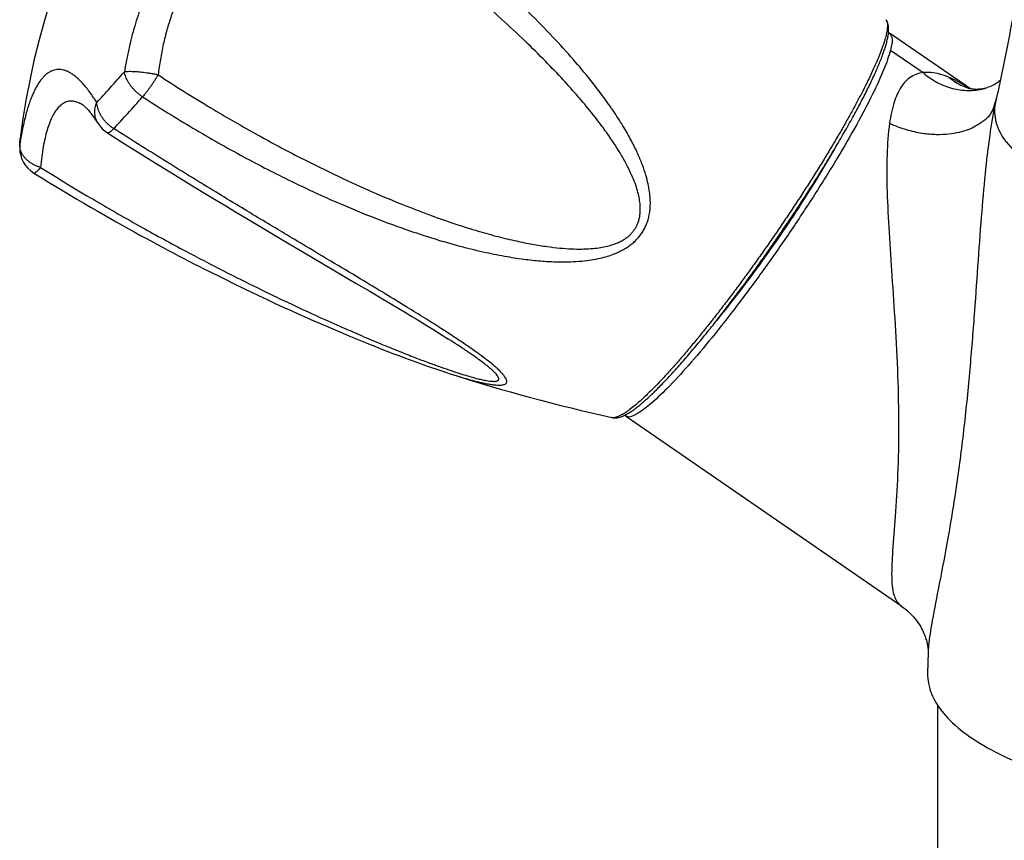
# Model space of a CAD drawing. Header units: millimetres. Extents: x 740 to 1921, y 166 to 1526.
# Tile 3 of 31: x 985 to 1051, y 508 to 563. Entities that reach past the tile are written whole.
import ezdxf

# ---------------------------------------------------------------- set-up
doc = ezdxf.new("R2010")
doc.units = ezdxf.units.MM
doc.header["$LTSCALE"] = 30.734
doc.layers.get('0').update_dxf_attribs({"linetype": 'CONTINUOUS'})
doc.layers.add('FLAECHEN', color=7, linetype='CONTINUOUS')

msp = doc.modelspace()

# ---------------------------------------------------------------- linework, layer by layer
at = {"color": 7, "linetype": 'CONTINUOUS'}
for p, q in [((1003.025, 548.273), (1004.187, 547.586)), ((1004.187, 547.586), (1007.762, 545.48)), ((1007.762, 545.48), (1008.662, 544.949)), ((1008.662, 544.949), (1009.513, 544.445)), ((1001.252, 544.666), (1001.812, 544.402)), ((1001.812, 544.402), (1002.36, 544.147)), ((1002.36, 544.147), (1002.897, 543.9)), ((1002.897, 543.9), (1003.422, 543.661)), ((1003.422, 543.661), (1003.937, 543.429)), ((1003.937, 543.429), (1004.441, 543.205)), ((1004.441, 543.205), (1004.935, 542.986)), ((1004.935, 542.986), (1005.42, 542.775)), ((1005.42, 542.775), (1005.895, 542.57)), ((1005.895, 542.57), (1006.361, 542.37)), ((1006.361, 542.37), (1006.819, 542.177)), ((1006.819, 542.177), (1007.268, 541.988)), ((1007.268, 541.988), (1007.709, 541.806)), ((1007.709, 541.806), (1008.143, 541.628)), ((1008.143, 541.628), (1008.569, 541.455)), ((1008.569, 541.455), (1008.988, 541.287)), ((1013.482, 542.033), (1013.917, 541.757)), ((1013.917, 541.757), (1013.913, 541.76)), ((1008.988, 541.287), (1009.4, 541.124)), ((1009.4, 541.124), (1009.805, 540.966)), ((1009.805, 540.966), (1010.203, 540.812)), ((1010.203, 540.812), (1010.594, 540.663)), ((1010.594, 540.663), (1010.977, 540.518)), ((1010.977, 540.518), (1011.353, 540.378)), ((1011.353, 540.378), (1011.722, 540.243)), ((1011.722, 540.243), (1012.084, 540.112)), ((1012.084, 540.112), (1012.438, 539.986)), ((1012.438, 539.986), (1012.784, 539.865)), ((1012.784, 539.865), (1013.123, 539.749)), ((1013.123, 539.749), (1013.452, 539.638)), ((1013.452, 539.638), (1013.772, 539.533)), ((1013.772, 539.533), (1014.02, 539.453)), ((1046.528, 212.463), (1046.528, 517.339))]:
    msp.add_line(p, q, dxfattribs=at)
for points in [[(989.546, 557.357), (989.552, 557.353), (989.568, 557.343), (989.588, 557.328), (989.613, 557.308), (989.642, 557.284), (989.676, 557.254), (989.714, 557.219), (989.756, 557.178), (989.802, 557.131), (989.853, 557.077), (989.907, 557.016), (989.965, 556.948), (990.027, 556.873), (990.092, 556.79), (990.161, 556.699), (990.234, 556.6), (990.31, 556.492), (990.389, 556.376), (990.473, 556.25), (990.55, 556.129)], [(991.17, 555.509), (992.187, 554.867), (993.18, 554.244), (994.128, 553.654), (995.035, 553.093), (995.904, 552.558), (996.739, 552.047), (997.541, 551.558), (998.313, 551.09), (999.058, 550.641), (999.776, 550.209), (1000.47, 549.793), (1001.14, 549.393), (1001.789, 549.006), (1003.025, 548.273)], [(986.27, 552.827), (986.753, 552.528), (987.249, 552.223), (987.737, 551.926), (988.215, 551.638), (988.684, 551.357), (989.145, 551.084), (989.598, 550.817), (990.043, 550.558), (990.479, 550.305), (990.909, 550.059), (991.331, 549.818), (991.746, 549.583), (992.154, 549.354), (992.556, 549.13), (992.952, 548.911), (993.341, 548.697), (993.725, 548.488), (994.103, 548.283), (994.476, 548.082), (994.843, 547.886), (995.205, 547.694), (995.561, 547.506), (995.913, 547.321), (996.26, 547.141), (996.603, 546.963), (996.941, 546.79), (997.274, 546.619), (997.603, 546.452), (997.928, 546.288), (998.249, 546.127), (998.566, 545.969), (998.879, 545.814), (999.188, 545.661), (999.493, 545.512), (999.795, 545.364), (1000.093, 545.22), (1000.388, 545.078), (1000.679, 544.938), (1001.252, 544.666)], [(1009.513, 544.445), (1010.319, 543.964), (1010.708, 543.732), (1011.087, 543.504), (1011.459, 543.28), (1011.821, 543.06), (1012.175, 542.844), (1012.519, 542.633), (1012.852, 542.427), (1013.174, 542.227), (1013.482, 542.033)]]:
    msp.add_lwpolyline(points, dxfattribs=at)
for centre, radius, start, end in [((1034.994, 549.063), 50, 124.25011, 173.02727), ((992.241, 557.198), 2, 212.30145, 237.65135), ((989.652, 554.549), 4.326, 177.28939, 180.62806), ((987.326, 554.525), 2, 180.68773, 238.11122), ((1051.503, 656.5), 122.902, 252.24299, 257.44933)]:
    msp.add_arc(centre, radius, start, end, dxfattribs=at)
at = {"color": 9, "linetype": 'CONTINUOUS'}
for centre, radius, start, end in [((938.703, 606.277), 71.096, 317.78264, 318.93329), ((949.896, 596.092), 55.963, 316.45461, 317.80529), ((937.567, 606.663), 74.209, 317.78269, 318.93377), ((949.248, 596.034), 58.415, 316.45409, 317.80518), ((987.224, 554.524), 1.898, 173.0751, 180.6866)]:
    msp.add_arc(centre, radius, start, end, dxfattribs=at)
for points, knots in [([(1004.107, 575.426), (1003.871, 575.344), (1003.416, 575.173), (1002.763, 574.888), (1002.15, 574.585), (1001.572, 574.265), (1001.021, 573.93), (1000.494, 573.578), (999.986, 573.209), (999.495, 572.823), (999.018, 572.418), (998.553, 571.993), (998.1, 571.549), (997.659, 571.084), (997.23, 570.599), (996.813, 570.094), (996.41, 569.571), (996.021, 569.031), (995.649, 568.474), (995.293, 567.904), (994.953, 567.32), (994.631, 566.723), (994.326, 566.113), (994.037, 565.489), (993.765, 564.849), (993.507, 564.189), (993.265, 563.508), (993.038, 562.798), (992.826, 562.056), (992.63, 561.273), (992.453, 560.441), (992.352, 559.867), (992.305, 559.571)], [0, 0, 0, 0, 0.036079, 0.070332, 0.103166, 0.134936, 0.165942, 0.196441, 0.226644, 0.256746, 0.286891, 0.317215, 0.347798, 0.378707, 0.409956, 0.441538, 0.473419, 0.505539, 0.537848, 0.570299, 0.602864, 0.635562, 0.66843, 0.701564, 0.735081, 0.769153, 0.803976, 0.839804, 0.876933, 0.915712, 0.956571, 1, 1, 1, 1]), ([(993.517, 557.913), (994.622, 557.195), (996.839, 555.814), (1000.146, 553.941), (1003.278, 552.332), (1006.123, 551.011), (1008.659, 549.953), (1010.919, 549.111), (1012.934, 548.447), (1014.732, 547.933), (1016.334, 547.545), (1017.76, 547.263), (1019.025, 547.072), (1020.144, 546.957), (1021.131, 546.906), (1021.999, 546.908), (1022.757, 546.955), (1023.418, 547.037), (1023.992, 547.147), (1024.49, 547.278), (1024.924, 547.427), (1025.304, 547.59), (1025.637, 547.767), (1025.931, 547.955), (1026.19, 548.154), (1026.418, 548.365), (1026.62, 548.589), (1026.797, 548.826), (1026.951, 549.08), (1027.083, 549.352), (1027.191, 549.646), (1027.276, 549.966), (1027.334, 550.316), (1027.363, 550.7), (1027.357, 551.126), (1027.31, 551.601), (1027.214, 552.133), (1027.059, 552.729), (1026.832, 553.396), (1026.522, 554.141), (1026.114, 554.97), (1025.594, 555.891), (1024.945, 556.91), (1024.148, 558.037), (1023.181, 559.279), (1022.019, 560.649), (1020.631, 562.159), (1018.982, 563.825), (1017.025, 565.665), (1014.707, 567.699), (1012.016, 569.902), (1009.022, 572.195), (1006.91, 573.707), (1005.831, 574.457)], [0, 0, 0, 0, 0.055643, 0.11024, 0.160422, 0.204264, 0.242665, 0.276389, 0.306074, 0.332236, 0.355312, 0.375656, 0.39357, 0.409321, 0.423151, 0.435281, 0.445913, 0.455219, 0.463372, 0.470563, 0.476962, 0.482732, 0.487996, 0.492866, 0.497433, 0.501779, 0.505986, 0.510125, 0.514269, 0.518494, 0.522871, 0.52749, 0.532436, 0.537818, 0.543757, 0.550407, 0.557938, 0.566538, 0.576389, 0.587671, 0.600589, 0.615375, 0.632283, 0.651594, 0.673624, 0.698747, 0.72742, 0.760185, 0.797709, 0.840798, 0.890365, 0.944539, 1, 1, 1, 1]), ([(1004.749, 573.071), (1004.467, 572.986), (1003.915, 572.798), (1003.115, 572.458), (1002.349, 572.069), (1001.618, 571.632), (1000.919, 571.15), (1000.254, 570.625), (999.621, 570.06), (999.021, 569.455), (998.453, 568.812), (997.917, 568.132), (997.414, 567.416), (996.944, 566.664), (996.509, 565.876), (996.108, 565.052), (995.744, 564.193), (995.418, 563.299), (995.133, 562.369), (994.889, 561.403), (994.692, 560.401), (994.593, 559.719), (994.552, 559.373)], [0, 0, 0, 0, 0.048786, 0.096814, 0.144288, 0.191393, 0.238294, 0.285139, 0.332062, 0.379185, 0.426625, 0.474493, 0.522896, 0.571941, 0.621735, 0.672384, 0.723988, 0.77665, 0.830473, 0.885563, 0.942031, 1, 1, 1, 1]), ([(994.552, 559.373), (995.698, 558.626), (997.897, 557.248), (1001.071, 555.415), (1003.931, 553.89), (1006.485, 552.631), (1008.775, 551.589), (1010.83, 550.727), (1012.678, 550.018), (1014.339, 549.438), (1015.833, 548.969), (1017.176, 548.596), (1018.382, 548.305), (1019.465, 548.085), (1020.434, 547.929), (1021.3, 547.827), (1022.072, 547.773), (1022.758, 547.761), (1023.363, 547.786), (1023.895, 547.841), (1024.358, 547.923), (1024.758, 548.027), (1025.1, 548.147), (1025.391, 548.279), (1025.639, 548.421), (1025.851, 548.572), (1026.033, 548.732), (1026.191, 548.902), (1026.326, 549.084), (1026.441, 549.281), (1026.537, 549.496), (1026.612, 549.733), (1026.666, 549.998), (1026.693, 550.296), (1026.69, 550.633), (1026.649, 551.013), (1026.564, 551.439), (1026.427, 551.915), (1026.232, 552.443), (1025.972, 553.027), (1025.639, 553.67), (1025.223, 554.377), (1024.716, 555.154), (1024.105, 556.006), (1023.378, 556.941), (1022.52, 557.966), (1021.513, 559.09), (1020.338, 560.323), (1018.97, 561.676), (1017.38, 563.163), (1015.533, 564.799), (1013.385, 566.604), (1010.877, 568.602), (1007.971, 570.795), (1005.869, 572.294), (1004.749, 573.071)], [0, 0, 0, 0, 0.060053, 0.113931, 0.160968, 0.202387, 0.238987, 0.271436, 0.300258, 0.325892, 0.348707, 0.369021, 0.387107, 0.403202, 0.417514, 0.430227, 0.441502, 0.451487, 0.460312, 0.468096, 0.474952, 0.480966, 0.486226, 0.490852, 0.494986, 0.49875, 0.50226, 0.505617, 0.508904, 0.512206, 0.515613, 0.519213, 0.523122, 0.527455, 0.532336, 0.537892, 0.544224, 0.551426, 0.559614, 0.568914, 0.579463, 0.591413, 0.604933, 0.620211, 0.637463, 0.656935, 0.678908, 0.70371, 0.731725, 0.763409, 0.799302, 0.840096, 0.886618, 0.940124, 1, 1, 1, 1]), ([(1043.074, 563.051), (1043.081, 563.04), (1043.118, 562.977), (1043.157, 562.833), (1043.166, 562.604), (1043.136, 562.324), (1043.067, 561.991), (1042.959, 561.607), (1042.813, 561.172), (1042.629, 560.689), (1042.407, 560.16), (1042.149, 559.587), (1041.856, 558.972), (1041.528, 558.318), (1041.167, 557.627), (1040.776, 556.904), (1040.354, 556.15), (1039.905, 555.369), (1039.43, 554.565), (1038.931, 553.74), (1038.41, 552.899), (1037.869, 552.045), (1037.312, 551.181), (1036.739, 550.312), (1036.155, 549.441), (1035.56, 548.571), (1034.958, 547.707), (1034.351, 546.852), (1033.742, 546.01), (1033.134, 545.185), (1032.528, 544.379), (1031.929, 543.597), (1031.337, 542.842), (1030.756, 542.116), (1030.189, 541.424), (1029.637, 540.768), (1029.103, 540.151), (1028.75, 539.755), (1028.577, 539.565)], [0, 0, 0, 0, 0.001412, 0.007755, 0.015813, 0.02586, 0.038013, 0.052309, 0.06874, 0.087271, 0.107849, 0.130402, 0.154848, 0.181092, 0.209032, 0.238554, 0.269539, 0.301858, 0.335378, 0.36996, 0.405459, 0.441726, 0.47861, 0.515956, 0.553606, 0.591403, 0.629187, 0.666799, 0.704082, 0.740879, 0.777034, 0.812398, 0.846821, 0.880161, 0.912278, 0.94304, 0.97232, 1, 1, 1, 1]), ([(990.459, 557.537), (990.371, 557.677), (990.2, 557.936), (989.945, 558.293), (989.704, 558.598), (989.476, 558.857), (989.258, 559.078), (989.048, 559.263), (988.844, 559.416), (988.646, 559.539), (988.451, 559.633), (988.26, 559.699), (988.071, 559.735), (987.885, 559.743), (987.702, 559.722), (987.522, 559.671), (987.347, 559.59), (987.176, 559.481), (987.011, 559.343), (986.851, 559.178), (986.697, 558.985), (986.548, 558.766), (986.405, 558.52), (986.267, 558.246), (986.134, 557.943), (986.005, 557.61), (985.881, 557.244), (985.762, 556.841), (985.647, 556.395), (985.537, 555.9), (985.432, 555.348), (985.37, 554.959), (985.34, 554.753)], [0, 0, 0, 0, 0.052462, 0.098503, 0.139224, 0.175519, 0.208096, 0.237529, 0.264304, 0.288835, 0.311514, 0.332715, 0.352842, 0.372313, 0.391579, 0.411097, 0.431293, 0.452548, 0.475165, 0.499385, 0.525399, 0.553358, 0.583426, 0.615771, 0.650611, 0.688216, 0.728941, 0.773228, 0.821652, 0.874935, 0.934004, 1, 1, 1, 1]), ([(994.552, 559.373), (994.482, 559.386), (994.34, 559.413), (994.125, 559.45), (993.909, 559.483), (993.693, 559.512), (993.482, 559.537), (993.277, 559.557), (993.081, 559.573), (992.897, 559.583), (992.725, 559.588), (992.57, 559.588), (992.431, 559.583), (992.345, 559.576), (992.305, 559.571)], [0, 0, 0, 0, 0.095217, 0.191916, 0.289012, 0.385361, 0.479785, 0.571133, 0.658356, 0.740451, 0.816471, 0.885552, 0.946936, 1, 1, 1, 1]), ([(993.516, 557.912), (993.46, 557.949), (993.349, 558.026), (993.19, 558.152), (993.04, 558.288), (992.9, 558.434), (992.771, 558.587), (992.655, 558.745), (992.553, 558.908), (992.466, 559.074), (992.395, 559.24), (992.34, 559.405), (992.315, 559.516), (992.305, 559.571)], [0, 0, 0, 0, 0.095582, 0.191862, 0.288291, 0.384286, 0.479233, 0.572582, 0.663827, 0.75252, 0.838302, 0.92087, 1, 1, 1, 1]), ([(994.552, 559.373), (994.517, 559.313), (994.444, 559.193), (994.332, 559.014), (994.216, 558.837), (994.098, 558.664), (993.979, 558.496), (993.86, 558.335), (993.743, 558.184), (993.63, 558.043), (993.554, 557.955), (993.516, 557.912)], [0, 0, 0, 0, 0.116378, 0.234404, 0.352794, 0.470258, 0.585518, 0.697304, 0.804375, 0.905558, 1, 1, 1, 1]), ([(989.546, 557.357), (989.457, 557.414), (989.282, 557.511), (989.011, 557.604), (988.75, 557.634), (988.5, 557.6), (988.263, 557.503), (988.041, 557.346), (987.833, 557.129), (987.638, 556.854), (987.458, 556.519), (987.291, 556.123), (987.14, 555.666), (987.004, 555.145), (986.886, 554.558), (986.786, 553.905), (986.736, 553.446), (986.714, 553.205)], [0, 0, 0, 0, 0.052429, 0.098804, 0.1411, 0.181587, 0.222727, 0.266822, 0.315756, 0.370952, 0.43347, 0.504121, 0.583561, 0.672359, 0.771032, 0.880081, 1, 1, 1, 1]), ([(990.55, 556.129), (990.527, 556.165), (990.476, 556.255), (990.411, 556.407), (990.362, 556.585), (990.335, 556.771), (990.331, 556.961), (990.35, 557.154), (990.392, 557.348), (990.434, 557.475), (990.459, 557.537)], [0, 0, 0, 0, 0.087003, 0.21163, 0.337394, 0.464905, 0.594645, 0.726961, 0.862057, 1, 1, 1, 1]), ([(991.59, 555.79), (991.533, 555.826), (991.422, 555.903), (991.265, 556.031), (991.118, 556.171), (990.983, 556.322), (990.86, 556.482), (990.752, 556.649), (990.659, 556.822), (990.582, 556.999), (990.522, 557.178), (990.48, 557.358), (990.464, 557.478), (990.459, 557.537)], [0, 0, 0, 0, 0.093609, 0.187839, 0.282313, 0.37661, 0.470283, 0.562931, 0.654195, 0.743759, 0.831379, 0.916845, 1, 1, 1, 1]), ([(991.59, 555.79), (991.56, 555.758), (991.504, 555.7), (991.422, 555.624), (991.349, 555.566), (991.286, 555.525), (991.234, 555.502), (991.194, 555.497), (991.176, 555.506), (991.171, 555.509)], [0, 0, 0, 0, 0.247702, 0.46104, 0.639012, 0.780939, 0.888036, 0.965886, 1, 1, 1, 1]), ([(1014.02, 539.453), (1014.068, 539.437), (1014.331, 539.354), (1014.776, 539.217), (1015.33, 539.059), (1015.798, 538.936), (1016.193, 538.844), (1016.526, 538.778), (1016.805, 538.732), (1017.04, 538.705), (1017.236, 538.693), (1017.398, 538.696), (1017.53, 538.711), (1017.634, 538.739), (1017.714, 538.78), (1017.77, 538.837), (1017.796, 538.912), (1017.791, 539), (1017.756, 539.102), (1017.688, 539.222), (1017.583, 539.364), (1017.433, 539.532), (1017.232, 539.731), (1016.968, 539.966), (1016.631, 540.244), (1016.209, 540.57), (1015.688, 540.95), (1015.054, 541.391), (1014.293, 541.902), (1013.388, 542.49), (1012.321, 543.165), (1011.071, 543.939), (1009.614, 544.826), (1007.923, 545.844), (1005.966, 547.014), (1003.702, 548.366), (1001.086, 549.933), (998.124, 551.726), (994.91, 553.702), (992.703, 555.084), (991.589, 555.789)], [0, 0, 0, 0, 0.004287, 0.023474, 0.039682, 0.053284, 0.064671, 0.074189, 0.082145, 0.088786, 0.09429, 0.098835, 0.102552, 0.105559, 0.10802, 0.110124, 0.112177, 0.114527, 0.11749, 0.121321, 0.126241, 0.13252, 0.140431, 0.15033, 0.162582, 0.177582, 0.195735, 0.217477, 0.243294, 0.273719, 0.309336, 0.350799, 0.39888, 0.454506, 0.518774, 0.593041, 0.678867, 0.778365, 0.887778, 1, 1, 1, 1]), ([(986.714, 553.205), (986.646, 553.226), (986.511, 553.273), (986.317, 553.358), (986.135, 553.458), (985.967, 553.571), (985.815, 553.695), (985.682, 553.83), (985.568, 553.973), (985.475, 554.122), (985.405, 554.277), (985.358, 554.435), (985.335, 554.594), (985.336, 554.701), (985.34, 554.753)], [0, 0, 0, 0, 0.096744, 0.191874, 0.284962, 0.375596, 0.463415, 0.548179, 0.629831, 0.708461, 0.784311, 0.857785, 0.929448, 1, 1, 1, 1]), ([(985.34, 554.753), (985.339, 554.86), (985.347, 554.987), (985.361, 555.113), (985.364, 555.132)], [0, 0, 0, 0, 0.842474, 1, 1, 1, 1]), ([(986.714, 553.205), (986.685, 553.169), (986.628, 553.102), (986.546, 553.012), (986.472, 552.938), (986.409, 552.882), (986.355, 552.843), (986.312, 552.822), (986.282, 552.82), (986.271, 552.826), (986.27, 552.827)], [0, 0, 0, 0, 0.23319, 0.43756, 0.611172, 0.752652, 0.861493, 0.938918, 0.991148, 1, 1, 1, 1]), ([(986.714, 553.205), (987.886, 552.474), (990.131, 551.113), (993.353, 549.267), (996.244, 547.692), (998.815, 546.354), (1001.106, 545.208), (1003.151, 544.224), (1004.976, 543.376), (1006.604, 542.645), (1008.055, 542.013), (1009.347, 541.469), (1010.495, 541), (1011.513, 540.598), (1012.413, 540.255), (1013.205, 539.965), (1013.898, 539.722), (1014.503, 539.52), (1015.025, 539.356), (1015.473, 539.225), (1015.853, 539.124), (1016.17, 539.05), (1016.431, 538.998), (1016.644, 538.965), (1016.816, 538.949), (1016.953, 538.946), (1017.062, 538.955), (1017.145, 538.975), (1017.207, 539.006), (1017.248, 539.053), (1017.26, 539.116), (1017.244, 539.19), (1017.199, 539.279), (1017.121, 539.388), (1017.004, 539.52), (1016.839, 539.68), (1016.621, 539.87), (1016.342, 540.095), (1015.995, 540.356), (1015.573, 540.658), (1015.067, 541.005), (1014.506, 541.377), (1014.112, 541.632), (1013.917, 541.757)], [0, 0, 0, 0, 0.108359, 0.205882, 0.291278, 0.366597, 0.4332, 0.492231, 0.544593, 0.59105, 0.63225, 0.66875, 0.701034, 0.729524, 0.754586, 0.776546, 0.795688, 0.81227, 0.826522, 0.838652, 0.848857, 0.857315, 0.864214, 0.869768, 0.874207, 0.877741, 0.880529, 0.882714, 0.884442, 0.885904, 0.887399, 0.889257, 0.891765, 0.895174, 0.89972, 0.905637, 0.913137, 0.922428, 0.933707, 0.947204, 0.963156, 0.981828, 1, 1, 1, 1]), ([(1028.577, 539.565), (1028.415, 539.386), (1028.099, 539.043), (1027.632, 538.557), (1027.193, 538.12), (1026.782, 537.733), (1026.401, 537.397), (1026.052, 537.114), (1025.736, 536.885), (1025.455, 536.711), (1025.209, 536.592), (1024.998, 536.527), (1024.862, 536.52), (1024.801, 536.533), (1024.796, 536.534)], [0, 0, 0, 0, 0.146842, 0.283424, 0.409225, 0.523785, 0.62672, 0.717738, 0.796662, 0.863483, 0.918465, 0.962363, 0.99695, 1, 1, 1, 1])]:
    msp.add_open_spline(points, degree=3, knots=knots, dxfattribs=at)
at = {"color": 7, "linetype": 'CONTINUOUS'}
for points, knots in [([(1028.947, 539.629), (1029.064, 539.757), (1029.299, 540.02), (1029.654, 540.425), (1030.018, 540.848), (1030.389, 541.288), (1030.767, 541.744), (1031.151, 542.216), (1031.541, 542.703), (1031.936, 543.203), (1032.335, 543.716), (1032.737, 544.24), (1033.141, 544.776), (1033.548, 545.321), (1033.955, 545.874), (1034.362, 546.435), (1034.769, 547.002), (1035.174, 547.575), (1035.578, 548.152), (1035.978, 548.732), (1036.374, 549.314), (1036.766, 549.896), (1037.153, 550.478), (1037.533, 551.059), (1037.907, 551.637), (1038.273, 552.212), (1038.631, 552.781), (1038.98, 553.345), (1039.319, 553.901), (1039.648, 554.45), (1039.966, 554.989), (1040.273, 555.518), (1040.567, 556.036), (1040.849, 556.541), (1041.117, 557.034), (1041.372, 557.513), (1041.612, 557.977), (1041.838, 558.425), (1042.049, 558.858), (1042.244, 559.273), (1042.423, 559.671), (1042.587, 560.052), (1042.734, 560.414), (1042.864, 560.759), (1042.977, 561.087), (1043.073, 561.399), (1043.15, 561.695), (1043.206, 561.973), (1043.237, 562.224), (1043.244, 562.442), (1043.229, 562.628), (1043.196, 562.79), (1043.144, 562.93), (1043.099, 563.013), (1043.074, 563.051)], [0, 0, 0, 0, 0.018695, 0.038108, 0.058203, 0.078948, 0.100304, 0.122236, 0.144701, 0.16766, 0.191069, 0.214884, 0.239061, 0.263555, 0.288317, 0.313301, 0.33846, 0.363745, 0.389107, 0.414498, 0.439869, 0.465172, 0.490357, 0.515377, 0.540184, 0.56473, 0.588969, 0.612854, 0.636341, 0.659385, 0.681944, 0.703976, 0.725441, 0.7463, 0.766517, 0.786057, 0.804888, 0.82298, 0.840307, 0.856845, 0.872578, 0.887491, 0.90158, 0.914849, 0.927319, 0.939026, 0.950057, 0.96043, 0.969638, 0.97735, 0.983933, 0.989782, 0.995102, 1, 1, 1, 1]), ([(985.364, 555.132), (985.354, 555.057), (985.342, 554.931), (985.333, 554.804), (985.331, 554.753)], [0, 0, 0, 0, 0.596534, 1, 1, 1, 1]), ([(1024.796, 536.534), (1024.84, 536.524), (1024.933, 536.511), (1025.082, 536.513), (1025.245, 536.539), (1025.426, 536.592), (1025.63, 536.677), (1025.854, 536.797), (1026.093, 536.947), (1026.338, 537.122), (1026.59, 537.318), (1026.85, 537.535), (1027.12, 537.773), (1027.4, 538.032), (1027.69, 538.312), (1027.991, 538.613), (1028.302, 538.934), (1028.622, 539.274), (1028.838, 539.509), (1028.947, 539.629)], [0, 0, 0, 0, 0.025293, 0.052992, 0.083631, 0.118298, 0.158927, 0.207981, 0.261446, 0.317807, 0.37761, 0.44121, 0.508812, 0.580514, 0.656344, 0.736279, 0.820261, 0.908205, 1, 1, 1, 1])]:
    msp.add_open_spline(points, degree=3, knots=knots, dxfattribs=at)
at = {"layer": 'FLAECHEN', "color": 7, "linetype": 'CONTINUOUS'}
for p, q in [((1048.694, 558.445), (1043.301, 562.162)), ((1048.593, 558.472), (1048.591, 558.473)), ((1048.596, 558.471), (1048.593, 558.472)), ((1048.596, 558.471), (1048.61, 558.467)), ((1049.806, 558.52), (1049.809, 558.521)), ((1050.346, 557.453), (1050.36, 557.521)), ((1050.347, 557.456), (1050.347, 557.454)), ((1050.366, 557.546), (1050.36, 557.521)), ((1044.118, 523.948), (1025.707, 536.638)), ((1045.876, 520.877), (1045.838, 519.502))]:
    msp.add_line(p, q, dxfattribs=at)
at = {"layer": 'FLAECHEN', "color": 9, "linetype": 'CONTINUOUS'}
for p, q in [((1043.361, 561.03), (1045.549, 559.522)), ((1048.609, 558.491), (1048.605, 558.494)), ((1048.621, 558.484), (1048.609, 558.491)), ((1050.328, 557.454), (1050.329, 557.458)), ((1050.329, 557.458), (1050.33, 557.46))]:
    msp.add_line(p, q, dxfattribs=at)
at = {"layer": 'FLAECHEN', "color": 7, "linetype": 'CONTINUOUS'}
for points in [[(1049.806, 558.52), (1049.709, 558.492), (1049.599, 558.465), (1049.495, 558.445), (1049.399, 558.429), (1049.308, 558.418), (1049.223, 558.411), (1049.143, 558.408), (1049.068, 558.407), (1048.998, 558.408), (1048.935, 558.411), (1048.877, 558.416), (1048.825, 558.422), (1048.779, 558.429), (1048.739, 558.436), (1048.704, 558.442), (1048.675, 558.449), (1048.65, 558.455), (1048.63, 558.461), (1048.614, 558.465), (1048.61, 558.467)], [(1050.683, 559), (1050.644, 558.967), (1050.592, 558.925), (1050.535, 558.882), (1050.472, 558.839), (1050.404, 558.794), (1050.331, 558.75), (1050.253, 558.707), (1050.169, 558.664), (1050.08, 558.623), (1049.987, 558.584), (1049.888, 558.548), (1049.809, 558.521)], [(1044.112, 523.952), (1044.218, 523.877), (1044.339, 523.784), (1044.457, 523.687), (1044.572, 523.586), (1044.683, 523.481), (1044.788, 523.373), (1044.89, 523.262), (1044.985, 523.149), (1045.076, 523.035), (1045.161, 522.92), (1045.24, 522.806), (1045.313, 522.691), (1045.38, 522.578), (1045.442, 522.466), (1045.498, 522.357), (1045.549, 522.251), (1045.595, 522.147), (1045.635, 522.048), (1045.672, 521.953), (1045.703, 521.861), (1045.731, 521.774), (1045.756, 521.692), (1045.777, 521.613), (1045.796, 521.538), (1045.812, 521.467), (1045.825, 521.4), (1045.837, 521.336), (1045.846, 521.277), (1045.854, 521.222), (1045.861, 521.17), (1045.866, 521.123), (1045.87, 521.079), (1045.873, 521.039), (1045.875, 521.004), (1045.876, 520.972), (1045.877, 520.945), (1045.877, 520.922), (1045.877, 520.903), (1045.877, 520.888), (1045.876, 520.882)]]:
    msp.add_lwpolyline(points, dxfattribs=at)
at = {"layer": 'FLAECHEN', "color": 9, "linetype": 'CONTINUOUS'}
for centre, radius, start, end in [((1042.084, 548.197), 12.189, 57.38648, 57.56496), ((1040.818, 560.195), 9.897, 343.96136, 344.34616), ((1039.745, 560.496), 11.012, 344.34214, 344.47374), ((1034.753, 561.866), 16.188, 344.53188, 345.36352)]:
    msp.add_arc(centre, radius, start, end, dxfattribs=at)
at = {"layer": 'FLAECHEN', "color": 7, "linetype": 'CONTINUOUS'}
msp.add_arc((1052.92, 556.972), 2.618, 167.89632, 169.33872, dxfattribs=at)
for points, knots in [([(1053.52, 584.586), (1053.512, 583.867), (1053.475, 581.945), (1053.345, 578.824), (1053.095, 575.23), (1052.747, 571.649), (1052.3, 568.085), (1051.756, 564.544), (1051.117, 561.029), (1050.626, 558.703), (1050.366, 557.546)], [0, 0, 0, 0, 0.079193, 0.211402, 0.343513, 0.475454, 0.607153, 0.738533, 0.869511, 1, 1, 1, 1]), ([(1043.287, 562.147), (1043.364, 562.076), (1043.577, 561.683), (1043.429, 561.3), (1043.361, 561.03)], [0, 0, 0, 0, 0.275512, 1, 1, 1, 1]), ([(1043.361, 561.03), (1043.252, 560.596), (1042.884, 559.596), (1042.122, 557.947), (1041.076, 555.972), (1039.782, 553.742), (1038.288, 551.341), (1036.649, 548.86), (1034.932, 546.402), (1033.203, 544.06), (1031.53, 541.925), (1029.969, 540.068), (1028.6, 538.576), (1027.42, 537.449), (1026.605, 536.835), (1025.938, 536.498), (1025.749, 536.628), (1025.722, 536.653)], [0, 0, 0, 0, 0.04397, 0.104051, 0.178076, 0.26299, 0.356813, 0.455289, 0.554549, 0.650821, 0.74059, 0.820621, 0.888073, 0.940609, 0.976425, 0.996335, 1, 1, 1, 1]), ([(1050.347, 557.454), (1050.271, 557.048), (1050.311, 556.102), (1051.086, 554.75), (1052.483, 553.503), (1054.44, 552.37), (1055.967, 551.754), (1056.809, 551.46)], [0, 0, 0, 0, 0.130325, 0.28717, 0.480121, 0.71756, 1, 1, 1, 1]), ([(1031.618, 542.798), (1031.761, 542.969), (1032.372, 543.711), (1033.451, 545.089), (1034.842, 546.973), (1036.223, 548.949), (1037.541, 550.942), (1038.681, 552.772), (1039.362, 553.938), (1039.646, 554.444)], [0, 0, 0, 0, 0.047041, 0.203504, 0.370879, 0.543154, 0.714045, 0.87697, 1, 1, 1, 1]), ([(1045.84, 519.502), (1045.834, 519.269), (1045.891, 518.555), (1046.399, 517.368), (1047.527, 516.075), (1049.147, 514.87), (1051.231, 513.763), (1052.803, 513.141), (1053.655, 512.844)], [0, 0, 0, 0, 0.063695, 0.19514, 0.349091, 0.533325, 0.750483, 1, 1, 1, 1])]:
    msp.add_open_spline(points, degree=3, knots=knots, dxfattribs=at)
for points in [[(1043.229, 562.19), (1043.249, 562.178), (1043.268, 562.164), (1043.287, 562.147)], [(1025.722, 536.653), (1025.704, 536.67), (1025.687, 536.688), (1025.672, 536.708)]]:
    msp.add_open_spline(points, degree=3, dxfattribs=at)
at = {"layer": 'FLAECHEN', "color": 9, "linetype": 'CONTINUOUS'}
for points, knots in [([(1045.549, 559.522), (1045.255, 559.487), (1044.661, 559.286), (1043.993, 558.543), (1043.544, 557.467), (1043.374, 556.629), (1043.301, 556.154)], [0, 0, 0, 0, 0.204227, 0.41275, 0.668475, 1, 1, 1, 1]), ([(1047.281, 559.2), (1047.07, 559.287), (1046.669, 559.428), (1046.085, 559.539), (1045.717, 559.542), (1045.549, 559.522)], [0, 0, 0, 0, 0.384808, 0.714783, 1, 1, 1, 1]), ([(1045.549, 559.522), (1045.833, 559.269), (1046.447, 558.836), (1047.474, 558.431), (1048.543, 558.288), (1049.324, 558.382), (1049.736, 558.499), (1049.806, 558.521)], [0, 0, 0, 0, 0.250262, 0.488433, 0.719542, 0.952053, 1, 1, 1, 1]), ([(1047.281, 559.2), (1047.551, 558.977), (1047.98, 558.704), (1048.45, 558.519), (1048.596, 558.471)], [0, 0, 0, 0, 0.69496, 1, 1, 1, 1]), ([(1043.301, 556.154), (1043.66, 555.983), (1044.374, 555.714), (1045.43, 555.475), (1046.388, 555.391), (1047.223, 555.428), (1047.933, 555.545), (1048.533, 555.713), (1049.01, 555.94), (1049.378, 556.182), (1049.67, 556.394), (1049.916, 556.594), (1050.099, 556.836), (1050.23, 557.128), (1050.295, 557.34), (1050.328, 557.454)], [0, 0, 0, 0, 0.149662, 0.285943, 0.406509, 0.510448, 0.599851, 0.676992, 0.744211, 0.797683, 0.842282, 0.880432, 0.916407, 0.955405, 1, 1, 1, 1]), ([(1050.346, 557.453), (1050.196, 556.76), (1049.935, 555.206), (1049.644, 552.688), (1049.394, 549.767), (1049.167, 546.572), (1048.925, 543.108), (1048.634, 539.46), (1048.255, 535.678), (1047.762, 531.882), (1047.18, 528.352), (1046.59, 525.306), (1046.125, 522.982), (1045.917, 521.583), (1045.877, 520.967), (1045.874, 520.877)], [0, 0, 0, 0, 0.057707, 0.128037, 0.206195, 0.296175, 0.388539, 0.488726, 0.59382, 0.697718, 0.800095, 0.884694, 0.950223, 0.992702, 1, 1, 1, 1]), ([(1043.301, 556.154), (1043.209, 555.462), (1043.094, 553.943), (1043.126, 551.51), (1043.263, 548.812), (1043.466, 545.861), (1043.683, 542.682), (1043.856, 539.349), (1043.927, 536.006), (1043.866, 532.873), (1043.701, 530.092), (1043.509, 527.824), (1043.415, 526.083), (1043.484, 524.852), (1043.819, 524.179), (1044.062, 523.988), (1044.109, 523.956)], [0, 0, 0, 0, 0.064616, 0.140629, 0.225053, 0.314677, 0.414316, 0.519945, 0.623537, 0.723675, 0.809906, 0.881248, 0.934358, 0.971209, 0.994765, 1, 1, 1, 1])]:
    msp.add_open_spline(points, degree=3, knots=knots, dxfattribs=at)
msp.add_open_spline([(1048.605, 558.494), (1048.181, 558.762), (1047.741, 559.004), (1047.281, 559.2)], degree=3, dxfattribs=at)

doc.saveas('drawing.dxf')
